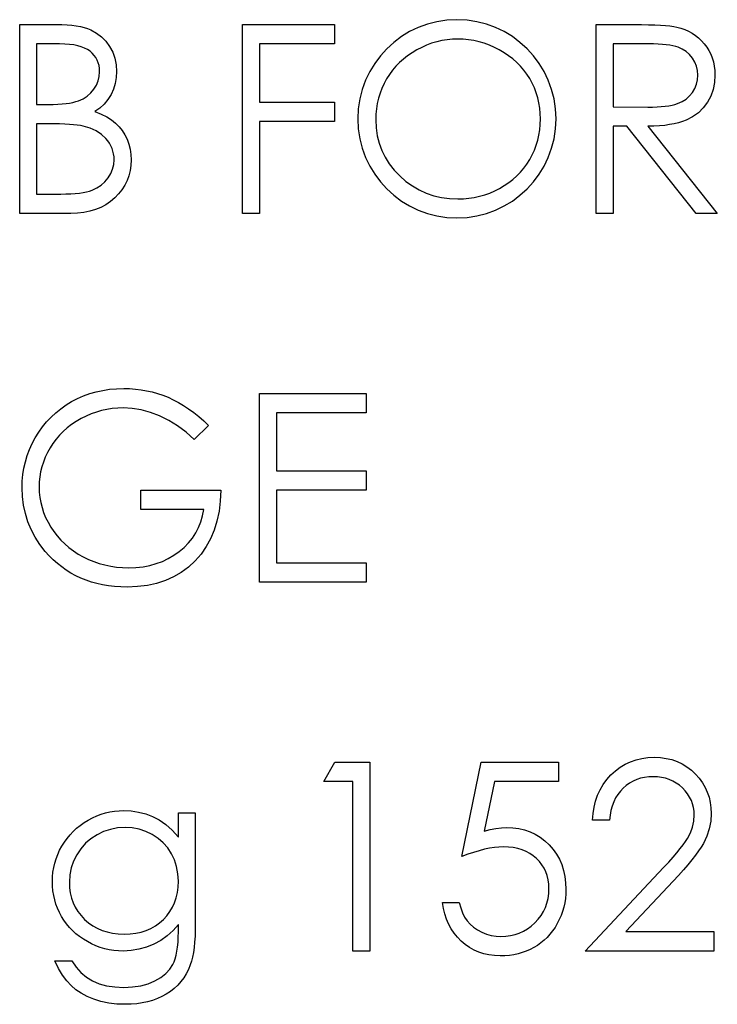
# Model space of a CAD drawing. Header units: inches. Extents: x 1694 to 2505, y -239 to -56.
# Tile 176 of 179: x 1844.54 to 1845.049, y -82.002 to -81.284. Entities that reach past the tile are written whole.
import ezdxf

# ---------------------------------------------------------------- set-up
doc = ezdxf.new("R2010")
doc.units = ezdxf.units.IN
doc.header["$LTSCALE"] = 0.5
doc.header["$MEASUREMENT"] = 0

msp = doc.modelspace()

# ---------------------------------------------------------------- linework, layer by layer
at = {"color": 7, "linetype": 'Continuous'}
for p, q in [((1844.53975, -81.42491), (1844.53975, -81.28712)), ((1844.53976, -81.28712), (1844.56664, -81.28712)), ((1844.56664, -81.28712), (1844.57059, -81.28717)), ((1844.57059, -81.28717), (1844.57429, -81.28737)), ((1844.57429, -81.28737), (1844.57776, -81.28767)), ((1844.57776, -81.28767), (1844.58099, -81.28811)), ((1844.58099, -81.28811), (1844.584, -81.28866)), ((1844.584, -81.28866), (1844.58676, -81.28933)), ((1844.58676, -81.28933), (1844.5893, -81.29013)), ((1844.5893, -81.29013), (1844.59159, -81.29107)), ((1844.59159, -81.29107), (1844.59573, -81.2933)), ((1844.70228, -81.42491), (1844.70228, -81.28712)), ((1844.70229, -81.28712), (1844.76941, -81.28712)), ((1844.76941, -81.28712), (1844.76941, -81.30125)), ((1844.96021, -81.28712), (1844.98778, -81.28712)), ((1844.96021, -81.42491), (1844.96021, -81.28712)), ((1844.98778, -81.28712), (1844.9933, -81.28715)), ((1844.9933, -81.28715), (1844.99838, -81.28723)), ((1844.99838, -81.28723), (1845.00296, -81.2874)), ((1845.00296, -81.2874), (1845.0071, -81.28759)), ((1845.0071, -81.28759), (1845.01078, -81.28786)), ((1845.01078, -81.28786), (1845.01398, -81.28817)), ((1845.01398, -81.28817), (1845.01674, -81.28855)), ((1845.01674, -81.28855), (1845.019, -81.289)), ((1845.019, -81.289), (1845.02201, -81.2898)), ((1845.02201, -81.2898), (1845.02488, -81.29082)), ((1845.02488, -81.29082), (1845.02761, -81.29203)), ((1844.59573, -81.2933), (1844.5994, -81.29604)), ((1844.5994, -81.29604), (1844.60261, -81.29935)), ((1844.84764, -81.29882), (1844.84389, -81.29968)), ((1844.85145, -81.29822), (1844.84764, -81.29882)), ((1844.85531, -81.29783), (1844.85145, -81.29822)), ((1844.85923, -81.29772), (1844.85531, -81.29783)), ((1844.86321, -81.29783), (1844.85923, -81.29772)), ((1844.86713, -81.29822), (1844.86321, -81.29783)), ((1844.87099, -81.29882), (1844.86713, -81.29822)), ((1844.87483, -81.29968), (1844.87099, -81.29882)), ((1845.02761, -81.29203), (1845.03018, -81.29344)), ((1845.03018, -81.29344), (1845.03261, -81.29507)), ((1845.03261, -81.29507), (1845.0349, -81.29689)), ((1845.0349, -81.29689), (1845.03705, -81.29891)), ((1844.55212, -81.30125), (1844.55212, -81.34542)), ((1844.5689, -81.30125), (1844.55212, -81.30125)), ((1844.57257, -81.30133), (1844.5689, -81.30125)), ((1844.576, -81.30158), (1844.57257, -81.30133)), ((1844.57914, -81.30202), (1844.576, -81.30158)), ((1844.58204, -81.3026), (1844.57914, -81.30202)), ((1844.58469, -81.30338), (1844.58204, -81.3026)), ((1844.58707, -81.30429), (1844.58469, -81.30338)), ((1844.58919, -81.30539), (1844.58707, -81.30429)), ((1844.59107, -81.30666), (1844.58919, -81.30539)), ((1844.60261, -81.29935), (1844.60537, -81.30316)), ((1844.60537, -81.30316), (1844.60757, -81.30735)), ((1844.76941, -81.30125), (1844.71465, -81.30125)), ((1844.71465, -81.30125), (1844.71465, -81.34365)), ((1844.82937, -81.30561), (1844.82594, -81.30766)), ((1844.83293, -81.30376), (1844.82937, -81.30561)), ((1844.83652, -81.30216), (1844.83293, -81.30376)), ((1844.84019, -81.30081), (1844.83652, -81.30216)), ((1844.84389, -81.29968), (1844.84019, -81.30081)), ((1844.87858, -81.30081), (1844.87483, -81.29968)), ((1844.88228, -81.30216), (1844.87858, -81.30081)), ((1844.88595, -81.30376), (1844.88228, -81.30216)), ((1844.88954, -81.30561), (1844.88595, -81.30376)), ((1844.89302, -81.30766), (1844.88954, -81.30561)), ((1844.97258, -81.30125), (1844.97257, -81.34718)), ((1844.99841, -81.30125), (1844.97257, -81.30125)), ((1845.00202, -81.30128), (1844.99841, -81.30125)), ((1845.00539, -81.30139), (1845.00202, -81.30128)), ((1845.00848, -81.30158), (1845.00539, -81.30139)), ((1845.01133, -81.30186), (1845.00848, -81.30158)), ((1845.01387, -81.30219), (1845.01133, -81.30186)), ((1845.01616, -81.3026), (1845.01387, -81.30219)), ((1845.01817, -81.3031), (1845.01616, -81.3026)), ((1845.01994, -81.30365), (1845.01817, -81.3031)), ((1845.02303, -81.30503), (1845.01994, -81.30365)), ((1845.02579, -81.30683), (1845.02303, -81.30503)), ((1845.03705, -81.29891), (1845.03904, -81.30114)), ((1845.03904, -81.30114), (1845.04086, -81.30352)), ((1845.04086, -81.30352), (1845.04244, -81.30606)), ((1845.04244, -81.30606), (1845.04376, -81.3087)), ((1844.5927, -81.30807), (1844.59107, -81.30666)), ((1844.59413, -81.30962), (1844.5927, -81.30807)), ((1844.59532, -81.31127), (1844.59413, -81.30962)), ((1844.59631, -81.31307), (1844.59532, -81.31127)), ((1844.59706, -81.315), (1844.59631, -81.31307)), ((1844.60757, -81.30735), (1844.60915, -81.31174)), ((1844.60915, -81.31174), (1844.61011, -81.31641)), ((1844.81968, -81.31229), (1844.81683, -81.31486)), ((1844.82271, -81.30989), (1844.81968, -81.31229)), ((1844.82594, -81.30766), (1844.82271, -81.30989)), ((1844.89628, -81.30986), (1844.89302, -81.30766)), ((1844.89937, -81.31224), (1844.89628, -81.30986)), ((1844.90224, -81.31478), (1844.89937, -81.31224)), ((1845.02825, -81.30901), (1845.02579, -81.30683)), ((1845.0304, -81.3116), (1845.02825, -81.30901)), ((1845.03214, -81.31445), (1845.0304, -81.3116)), ((1845.04376, -81.3087), (1845.04484, -81.31149)), ((1845.04484, -81.31149), (1845.04569, -81.31442)), ((1844.59761, -81.31704), (1844.59706, -81.315)), ((1844.59794, -81.31922), (1844.59761, -81.31704)), ((1844.59805, -81.32151), (1844.59794, -81.31922)), ((1844.61011, -81.31641), (1844.61042, -81.32126)), ((1844.81418, -81.31759), (1844.8117, -81.32049)), ((1844.81683, -81.31486), (1844.81418, -81.31759)), ((1844.90489, -81.31748), (1844.90224, -81.31478)), ((1844.90737, -81.32035), (1844.90489, -81.31748)), ((1844.90964, -81.32339), (1844.90737, -81.32035)), ((1845.03341, -81.31746), (1845.03214, -81.31445)), ((1845.03416, -81.32063), (1845.03341, -81.31746)), ((1845.04569, -81.31442), (1845.0463, -81.31746)), ((1845.0463, -81.31746), (1845.04666, -81.32066)), ((1844.597, -81.32822), (1844.5978, -81.32496)), ((1844.5978, -81.32496), (1844.59805, -81.32151)), ((1844.61017, -81.32582), (1844.6094, -81.33015)), ((1844.61042, -81.32126), (1844.61017, -81.32582)), ((1844.80737, -81.32684), (1844.80552, -81.33021)), ((1844.80944, -81.32358), (1844.80737, -81.32684)), ((1844.8117, -81.32049), (1844.80944, -81.32358)), ((1844.91171, -81.32659), (1844.90964, -81.32339)), ((1844.91356, -81.32993), (1844.91171, -81.32659)), ((1845.03341, -81.33059), (1845.03416, -81.32734)), ((1845.0344, -81.32394), (1845.03416, -81.32063)), ((1845.03416, -81.32734), (1845.0344, -81.32394)), ((1845.04677, -81.32397), (1845.04644, -81.32946)), ((1845.04666, -81.32066), (1845.04677, -81.32397)), ((1844.59162, -81.337), (1844.59388, -81.33432)), ((1844.59388, -81.33432), (1844.59571, -81.33137)), ((1844.59571, -81.33137), (1844.597, -81.32822)), ((1844.60813, -81.33429), (1844.60636, -81.33821)), ((1844.6094, -81.33015), (1844.60813, -81.33429)), ((1844.80389, -81.33369), (1844.80254, -81.33727)), ((1844.80552, -81.33021), (1844.80389, -81.33369)), ((1844.91516, -81.33335), (1844.91356, -81.32993)), ((1844.91651, -81.33686), (1844.91516, -81.33335)), ((1845.03046, -81.33658), (1845.0322, -81.33366)), ((1845.0322, -81.33366), (1845.03341, -81.33059)), ((1845.04542, -81.3346), (1845.04371, -81.3394)), ((1845.04644, -81.32946), (1845.04542, -81.3346)), ((1844.58262, -81.34274), (1844.58599, -81.34122)), ((1844.58599, -81.34122), (1844.589, -81.33929)), ((1844.589, -81.33929), (1844.59162, -81.337)), ((1844.6041, -81.34183), (1844.60139, -81.34511)), ((1844.60636, -81.33821), (1844.6041, -81.34183)), ((1844.80143, -81.34095), (1844.80055, -81.3447)), ((1844.80254, -81.33727), (1844.80143, -81.34095)), ((1844.91761, -81.34048), (1844.91651, -81.33686)), ((1844.91847, -81.3442), (1844.91761, -81.34048)), ((1845.02281, -81.34332), (1845.02576, -81.34147)), ((1845.02576, -81.34147), (1845.0283, -81.33921)), ((1845.0283, -81.33921), (1845.03046, -81.33658)), ((1845.04371, -81.3394), (1845.04133, -81.34387)), ((1844.55212, -81.34542), (1844.56043, -81.34542)), ((1844.56043, -81.34542), (1844.56407, -81.34536)), ((1844.56407, -81.34536), (1844.56747, -81.34525)), ((1844.56747, -81.34525), (1844.57061, -81.34503)), ((1844.57061, -81.34503), (1844.57354, -81.34475)), ((1844.57354, -81.34475), (1844.57616, -81.34437)), ((1844.57616, -81.34437), (1844.57856, -81.3439)), ((1844.57856, -81.3439), (1844.58072, -81.34337)), ((1844.58072, -81.34337), (1844.58262, -81.34274)), ((1844.59816, -81.34801), (1844.59449, -81.35058)), ((1844.60139, -81.34511), (1844.59816, -81.34801)), ((1844.71465, -81.34365), (1844.76941, -81.34365)), ((1844.76941, -81.34365), (1844.76941, -81.35778)), ((1844.79994, -81.34856), (1844.79956, -81.35251)), ((1844.80055, -81.3447), (1844.79994, -81.34856)), ((1844.91908, -81.34801), (1844.91847, -81.3442)), ((1844.91946, -81.35193), (1844.91908, -81.34801)), ((1844.97257, -81.34718), (1844.9978, -81.34738)), ((1844.9978, -81.34738), (1845.00133, -81.34735)), ((1845.00133, -81.34735), (1845.00465, -81.34721)), ((1845.00465, -81.34721), (1845.00771, -81.34702)), ((1845.00771, -81.34702), (1845.01055, -81.34674)), ((1845.01055, -81.34674), (1845.01315, -81.34638)), ((1845.01315, -81.34638), (1845.0155, -81.34594)), ((1845.0155, -81.34594), (1845.01762, -81.34542)), ((1845.01762, -81.34542), (1845.0195, -81.34481)), ((1845.0195, -81.34481), (1845.02281, -81.34332)), ((1845.03832, -81.3479), (1845.03473, -81.35141)), ((1845.04133, -81.34387), (1845.03832, -81.3479)), ((1844.59449, -81.35058), (1844.59916, -81.35246)), ((1844.59916, -81.35246), (1844.60327, -81.3545)), ((1844.60327, -81.3545), (1844.60677, -81.35671)), ((1844.79956, -81.35251), (1844.79944, -81.35657)), ((1844.91957, -81.35593), (1844.91946, -81.35193)), ((1844.91946, -81.35996), (1844.91957, -81.35593)), ((1845.03054, -81.35439), (1845.02579, -81.35684)), ((1845.03473, -81.35141), (1845.03054, -81.35439)), ((1844.55212, -81.35955), (1844.55212, -81.41078)), ((1844.56032, -81.35955), (1844.55212, -81.35955)), ((1844.56473, -81.35958), (1844.56032, -81.35955)), ((1844.56882, -81.35966), (1844.56473, -81.35958)), ((1844.57257, -81.35977), (1844.56882, -81.35966)), ((1844.57597, -81.35996), (1844.57257, -81.35977)), ((1844.57901, -81.36018), (1844.57597, -81.35996)), ((1844.58171, -81.36046), (1844.57901, -81.36018)), ((1844.58408, -81.36079), (1844.58171, -81.36046)), ((1844.5861, -81.36118), (1844.58408, -81.36079)), ((1844.59107, -81.36267), (1844.5861, -81.36118)), ((1844.59548, -81.36468), (1844.59107, -81.36267)), ((1844.60677, -81.35671), (1844.60973, -81.35908)), ((1844.60973, -81.35908), (1844.61227, -81.36165)), ((1844.61227, -81.36165), (1844.61448, -81.36444)), ((1844.76941, -81.35778), (1844.71465, -81.35778)), ((1844.71465, -81.35778), (1844.71465, -81.42491)), ((1844.79944, -81.35657), (1844.79972, -81.36253)), ((1844.79972, -81.36253), (1844.80055, -81.36825)), ((1844.91908, -81.36391), (1844.91946, -81.35996)), ((1844.98262, -81.36132), (1844.97257, -81.36132)), ((1844.97257, -81.36132), (1844.97257, -81.42491)), ((1845.03324, -81.42491), (1844.98262, -81.36132)), ((1845.00225, -81.36123), (1844.99791, -81.36132)), ((1844.99791, -81.36132), (1845.04854, -81.42491)), ((1845.00633, -81.36101), (1845.00225, -81.36123)), ((1845.01017, -81.36065), (1845.00633, -81.36101)), ((1845.01378, -81.36016), (1845.01017, -81.36065)), ((1845.01715, -81.35952), (1845.01378, -81.36016)), ((1845.02027, -81.35878), (1845.01715, -81.35952)), ((1845.02314, -81.35787), (1845.02027, -81.35878)), ((1845.02579, -81.35684), (1845.02314, -81.35787)), ((1844.59935, -81.36722), (1844.59548, -81.36468)), ((1844.60263, -81.37029), (1844.59935, -81.36722)), ((1844.60404, -81.37197), (1844.60263, -81.37029)), ((1844.61448, -81.36444), (1844.61641, -81.36753)), ((1844.61641, -81.36753), (1844.61804, -81.37084)), ((1844.80055, -81.36825), (1844.8019, -81.37371)), ((1844.91761, -81.3715), (1844.91847, -81.36775)), ((1844.91847, -81.36775), (1844.91908, -81.36391)), ((1844.60526, -81.37374), (1844.60404, -81.37197)), ((1844.60631, -81.37559), (1844.60526, -81.37374)), ((1844.60716, -81.37746), (1844.60631, -81.37559)), ((1844.6078, -81.37945), (1844.60716, -81.37746)), ((1844.61804, -81.37084), (1844.61933, -81.37437)), ((1844.61933, -81.37437), (1844.62027, -81.37802)), ((1844.8019, -81.37371), (1844.80383, -81.37896)), ((1844.91516, -81.37873), (1844.91651, -81.37517)), ((1844.91651, -81.37517), (1844.91761, -81.3715)), ((1844.60826, -81.38149), (1844.6078, -81.37945)), ((1844.60857, -81.38362), (1844.60826, -81.38149)), ((1844.60865, -81.3858), (1844.60857, -81.38362)), ((1844.62027, -81.37802), (1844.62082, -81.38185)), ((1844.62082, -81.38185), (1844.62102, -81.3858)), ((1844.80383, -81.37896), (1844.80629, -81.38398)), ((1844.80629, -81.38398), (1844.8093, -81.38875)), ((1844.91171, -81.38561), (1844.91356, -81.38221)), ((1844.91356, -81.38221), (1844.91516, -81.37873)), ((1844.60755, -81.39265), (1844.60838, -81.38928)), ((1844.60838, -81.38928), (1844.60865, -81.3858)), ((1844.62082, -81.38983), (1844.62027, -81.3937)), ((1844.62102, -81.3858), (1844.62082, -81.38983)), ((1844.8093, -81.38875), (1844.81286, -81.39328)), ((1844.90494, -81.39483), (1844.9074, -81.39193)), ((1844.9074, -81.39193), (1844.90964, -81.38886)), ((1844.90964, -81.38886), (1844.91171, -81.38561)), ((1844.60186, -81.40184), (1844.60423, -81.399)), ((1844.60423, -81.399), (1844.60617, -81.39588)), ((1844.60617, -81.39588), (1844.60755, -81.39265)), ((1844.61933, -81.39739), (1844.61804, -81.40093)), ((1844.62027, -81.3937), (1844.61933, -81.39739)), ((1844.81286, -81.39328), (1844.81697, -81.39759)), ((1844.81697, -81.39759), (1844.82147, -81.40151)), ((1844.89945, -81.40007), (1844.90229, -81.39753)), ((1844.90229, -81.39753), (1844.90494, -81.39483)), ((1844.59259, -81.40794), (1844.59604, -81.40631)), ((1844.59604, -81.40631), (1844.59913, -81.40427)), ((1844.59913, -81.40427), (1844.60186, -81.40184)), ((1844.61635, -81.40432), (1844.61428, -81.40758)), ((1844.61804, -81.40093), (1844.61635, -81.40432)), ((1844.82147, -81.40151), (1844.82619, -81.4049)), ((1844.82619, -81.4049), (1844.83113, -81.40777)), ((1844.88979, -81.40664), (1844.89321, -81.40463)), ((1844.89321, -81.40463), (1844.89644, -81.40245)), ((1844.89644, -81.40245), (1844.89945, -81.40007)), ((1844.55212, -81.41078), (1844.56973, -81.41078)), ((1844.56973, -81.41078), (1844.57351, -81.41073)), ((1844.57351, -81.41073), (1844.57702, -81.41062)), ((1844.57702, -81.41062), (1844.58025, -81.4104)), ((1844.58025, -81.4104), (1844.58326, -81.41006)), ((1844.58326, -81.41006), (1844.58596, -81.40968)), ((1844.58596, -81.40968), (1844.58845, -81.40918)), ((1844.58845, -81.40918), (1844.59065, -81.4086)), ((1844.59065, -81.4086), (1844.59259, -81.40794)), ((1844.60907, -81.41357), (1844.60595, -81.41622)), ((1844.61185, -81.41064), (1844.60907, -81.41357)), ((1844.61428, -81.40758), (1844.61185, -81.41064)), ((1844.83113, -81.40777), (1844.8363, -81.41012)), ((1844.8363, -81.41012), (1844.84171, -81.41197)), ((1844.84171, -81.41197), (1844.84731, -81.41327)), ((1844.84731, -81.41327), (1844.85316, -81.41407)), ((1844.86732, -81.41385), (1844.87127, -81.41324)), ((1844.87127, -81.41324), (1844.87513, -81.41238)), ((1844.87513, -81.41238), (1844.87891, -81.41131)), ((1844.87891, -81.41131), (1844.88261, -81.41001)), ((1844.88261, -81.41001), (1844.88623, -81.40844)), ((1844.88623, -81.40844), (1844.88979, -81.40664)), ((1844.59896, -81.42047), (1844.5951, -81.42207)), ((1844.60258, -81.41854), (1844.59896, -81.42047)), ((1844.60595, -81.41622), (1844.60258, -81.41854)), ((1844.85316, -81.41407), (1844.85923, -81.41431)), ((1844.85923, -81.41431), (1844.86332, -81.4142)), ((1844.86332, -81.4142), (1844.86732, -81.41385)), ((1844.57702, -81.42491), (1844.53975, -81.42491)), ((1844.58193, -81.42475), (1844.57702, -81.42491)), ((1844.58657, -81.4242), (1844.58193, -81.42475)), ((1844.59096, -81.42331), (1844.58657, -81.4242)), ((1844.5951, -81.42207), (1844.59096, -81.42331)), ((1844.71465, -81.42491), (1844.70228, -81.42491)), ((1844.97257, -81.42491), (1844.96021, -81.42491)), ((1845.04854, -81.42491), (1845.03324, -81.42491)), ((1844.58629, -81.55797), (1844.59085, -81.55634)), ((1844.59085, -81.55634), (1844.59554, -81.55499)), ((1844.59554, -81.55499), (1844.60034, -81.55397)), ((1844.60034, -81.55397), (1844.60531, -81.55322)), ((1844.60531, -81.55322), (1844.61039, -81.55275)), ((1844.61039, -81.55275), (1844.61564, -81.55261)), ((1844.61564, -81.55261), (1844.61991, -81.55273)), ((1844.61991, -81.55273), (1844.62411, -81.55303)), ((1844.62411, -81.55303), (1844.62825, -81.55353)), ((1844.62825, -81.55353), (1844.63233, -81.55422)), ((1844.63233, -81.55422), (1844.63634, -81.55513)), ((1844.63634, -81.55513), (1844.64028, -81.55623)), ((1844.64028, -81.55623), (1844.64418, -81.55753)), ((1844.71465, -81.55615), (1844.79238, -81.55615)), ((1844.71465, -81.69394), (1844.71465, -81.55615)), ((1844.79238, -81.55615), (1844.79238, -81.57028)), ((1844.56968, -81.56735), (1844.57354, -81.56462)), ((1844.57354, -81.56462), (1844.57763, -81.56214)), ((1844.57763, -81.56214), (1844.5819, -81.5599)), ((1844.5819, -81.5599), (1844.58629, -81.55797)), ((1844.64418, -81.55753), (1844.64799, -81.55905)), ((1844.64799, -81.55905), (1844.65177, -81.56079)), ((1844.65177, -81.56079), (1844.65552, -81.56275)), ((1844.65552, -81.56275), (1844.65925, -81.56495)), ((1844.56261, -81.57348), (1844.56603, -81.57031)), ((1844.56603, -81.57031), (1844.56968, -81.56735)), ((1844.5919, -81.57116), (1844.58817, -81.57277)), ((1844.59565, -81.56981), (1844.5919, -81.57116)), ((1844.59949, -81.56871), (1844.59565, -81.56981)), ((1844.60335, -81.56785), (1844.59949, -81.56871)), ((1844.60724, -81.56724), (1844.60335, -81.56785)), ((1844.61122, -81.56686), (1844.60724, -81.56724)), ((1844.61522, -81.56675), (1844.61122, -81.56686)), ((1844.62174, -81.56711), (1844.61522, -81.56675)), ((1844.62836, -81.56821), (1844.62174, -81.56711)), ((1844.63504, -81.57003), (1844.62836, -81.56821)), ((1844.64183, -81.5726), (1844.63504, -81.57003)), ((1844.65925, -81.56495), (1844.66295, -81.56741)), ((1844.66295, -81.56741), (1844.66665, -81.57012)), ((1844.66665, -81.57012), (1844.67029, -81.57307)), ((1844.79238, -81.57028), (1844.72701, -81.57028)), ((1844.72701, -81.57028), (1844.72701, -81.61268)), ((1844.55643, -81.58055), (1844.55941, -81.57691)), ((1844.55941, -81.57691), (1844.56261, -81.57348)), ((1844.57763, -81.57889), (1844.57448, -81.58129)), ((1844.58097, -81.57666), (1844.57763, -81.57889)), ((1844.5845, -81.57461), (1844.58097, -81.57666)), ((1844.58817, -81.57277), (1844.5845, -81.57461)), ((1844.64854, -81.57586), (1844.64183, -81.5726)), ((1844.65494, -81.57978), (1844.64854, -81.57586)), ((1844.67029, -81.57307), (1844.67393, -81.57624)), ((1844.67393, -81.57624), (1844.67755, -81.57967)), ((1844.55115, -81.58853), (1844.55369, -81.58441)), ((1844.55369, -81.58441), (1844.55643, -81.58055)), ((1844.57155, -81.58389), (1844.56885, -81.58665)), ((1844.57448, -81.58129), (1844.57155, -81.58389)), ((1844.6611, -81.58441), (1844.65494, -81.57978)), ((1844.66695, -81.58971), (1844.6611, -81.58441)), ((1844.67756, -81.57967), (1844.66695, -81.58971)), ((1844.54693, -81.59714), (1844.54889, -81.59278)), ((1844.54889, -81.59278), (1844.55115, -81.58853)), ((1844.56399, -81.59269), (1844.56189, -81.59598)), ((1844.56631, -81.58958), (1844.56399, -81.59269)), ((1844.56885, -81.58665), (1844.56631, -81.58958)), ((1844.54527, -81.60156), (1844.54693, -81.59714)), ((1844.56001, -81.59937), (1844.55839, -81.6028)), ((1844.56189, -81.59598), (1844.56001, -81.59937)), ((1844.54287, -81.61066), (1844.54392, -81.60608)), ((1844.54392, -81.60608), (1844.54527, -81.60156)), ((1844.55701, -81.6063), (1844.5559, -81.60984)), ((1844.55839, -81.6028), (1844.55701, -81.6063)), ((1844.54213, -81.61536), (1844.54287, -81.61066)), ((1844.55502, -81.6134), (1844.55438, -81.61704)), ((1844.5559, -81.60984), (1844.55502, -81.6134)), ((1844.72701, -81.61268), (1844.79238, -81.61268)), ((1844.79238, -81.61268), (1844.79238, -81.62681)), ((1844.54152, -81.62499), (1844.54166, -81.62013)), ((1844.54166, -81.62013), (1844.54213, -81.61536)), ((1844.55402, -81.62071), (1844.55389, -81.62444)), ((1844.55438, -81.61704), (1844.55402, -81.62071)), ((1844.5418, -81.63148), (1844.54152, -81.62499)), ((1844.55389, -81.62444), (1844.55402, -81.62825)), ((1844.55402, -81.62825), (1844.55441, -81.63203)), ((1844.62808, -81.64095), (1844.62808, -81.62681)), ((1844.62808, -81.62681), (1844.68638, -81.62681)), ((1844.68638, -81.62681), (1844.68605, -81.63471)), ((1844.79238, -81.62681), (1844.72701, -81.62681)), ((1844.72701, -81.62681), (1844.72701, -81.67981)), ((1844.54257, -81.63777), (1844.5418, -81.63148)), ((1844.55441, -81.63203), (1844.5551, -81.63576)), ((1844.5551, -81.63576), (1844.55604, -81.63943)), ((1844.68605, -81.63471), (1844.68514, -81.64221)), ((1844.54389, -81.64387), (1844.54257, -81.63777)), ((1844.55604, -81.63943), (1844.55723, -81.64307)), ((1844.55723, -81.64307), (1844.55869, -81.64666)), ((1844.67402, -81.64095), (1844.62808, -81.64095)), ((1844.67313, -81.64553), (1844.67402, -81.64095)), ((1844.68514, -81.64221), (1844.68365, -81.64928)), ((1844.54574, -81.64978), (1844.54389, -81.64387)), ((1844.54812, -81.65549), (1844.54574, -81.64978)), ((1844.55869, -81.64666), (1844.56043, -81.65019)), ((1844.56043, -81.65019), (1844.56244, -81.65367)), ((1844.67021, -81.65406), (1844.67186, -81.64992)), ((1844.67186, -81.64992), (1844.67313, -81.64553)), ((1844.68365, -81.64928), (1844.68161, -81.65593)), ((1844.55102, -81.66099), (1844.54812, -81.65549)), ((1844.56244, -81.65367), (1844.56468, -81.65704)), ((1844.56468, -81.65704), (1844.56714, -81.66021)), ((1844.66573, -81.6617), (1844.66816, -81.658)), ((1844.66816, -81.658), (1844.67021, -81.65406)), ((1844.68161, -81.65593), (1844.67898, -81.66217)), ((1844.55447, -81.66631), (1844.55102, -81.66099)), ((1844.56714, -81.66021), (1844.56979, -81.66322)), ((1844.56979, -81.66322), (1844.57263, -81.66601)), ((1844.66292, -81.66521), (1844.66573, -81.6617)), ((1844.67898, -81.66217), (1844.67578, -81.668)), ((1844.55841, -81.67142), (1844.55447, -81.66631)), ((1844.56123, -81.67457), (1844.55841, -81.67142)), ((1844.57263, -81.66601), (1844.57569, -81.66866)), ((1844.57569, -81.66866), (1844.57895, -81.67109)), ((1844.57895, -81.67109), (1844.58243, -81.67335)), ((1844.65224, -81.67432), (1844.65613, -81.67156)), ((1844.65613, -81.67156), (1844.65972, -81.66849)), ((1844.65972, -81.66849), (1844.66292, -81.66521)), ((1844.67578, -81.668), (1844.672, -81.67338)), ((1844.56416, -81.67752), (1844.56123, -81.67457)), ((1844.56722, -81.68028), (1844.56416, -81.67752)), ((1844.58243, -81.67335), (1844.5861, -81.67542)), ((1844.5861, -81.67542), (1844.58991, -81.67727)), ((1844.58991, -81.67727), (1844.59383, -81.6789)), ((1844.59383, -81.6789), (1844.59783, -81.68025)), ((1844.63935, -81.68039), (1844.64385, -81.67873)), ((1844.64385, -81.67873), (1844.64815, -81.67672)), ((1844.64815, -81.67672), (1844.65224, -81.67432)), ((1844.66767, -81.67838), (1844.66284, -81.68285)), ((1844.672, -81.67338), (1844.66767, -81.67838)), ((1844.57039, -81.68282), (1844.56722, -81.68028)), ((1844.57371, -81.68517), (1844.57039, -81.68282)), ((1844.57713, -81.68729), (1844.57371, -81.68517)), ((1844.59783, -81.68025), (1844.60192, -81.68136)), ((1844.60192, -81.68136), (1844.60611, -81.68224)), ((1844.60611, -81.68224), (1844.61039, -81.68285)), ((1844.61039, -81.68285), (1844.61475, -81.68323)), ((1844.61475, -81.68323), (1844.6192, -81.68334)), ((1844.6192, -81.68334), (1844.62455, -81.68315)), ((1844.62455, -81.68315), (1844.62969, -81.6826)), ((1844.62969, -81.6826), (1844.63463, -81.68169)), ((1844.63463, -81.68169), (1844.63935, -81.68039)), ((1844.65762, -81.68674), (1844.65202, -81.69002)), ((1844.66284, -81.68285), (1844.65762, -81.68674)), ((1844.72701, -81.67981), (1844.79238, -81.67981)), ((1844.79238, -81.67981), (1844.79238, -81.69394)), ((1844.58066, -81.68922), (1844.57713, -81.68729)), ((1844.58433, -81.69096), (1844.58066, -81.68922)), ((1844.58814, -81.69248), (1844.58433, -81.69096)), ((1844.59206, -81.69381), (1844.58814, -81.69248)), ((1844.59609, -81.69494), (1844.59206, -81.69381)), ((1844.64603, -81.6927), (1844.63962, -81.6948)), ((1844.65202, -81.69002), (1844.64603, -81.6927)), ((1844.60026, -81.69585), (1844.59609, -81.69494)), ((1844.60454, -81.69657), (1844.60026, -81.69585)), ((1844.60893, -81.69706), (1844.60454, -81.69657)), ((1844.61345, -81.69737), (1844.60893, -81.69706)), ((1844.61812, -81.69748), (1844.61345, -81.69737)), ((1844.62568, -81.69717), (1844.61812, -81.69748)), ((1844.63286, -81.69629), (1844.62568, -81.69717)), ((1844.63962, -81.6948), (1844.63286, -81.69629)), ((1844.79238, -81.69394), (1844.71465, -81.69394)), ((1844.98924, -81.82347), (1844.99347, -81.82244)), ((1844.99347, -81.82244), (1844.99788, -81.82184)), ((1844.99788, -81.82184), (1845.00249, -81.82164)), ((1845.00249, -81.82164), (1845.00702, -81.82184)), ((1845.00702, -81.82184), (1845.01135, -81.82242)), ((1845.01135, -81.82242), (1845.01544, -81.82336)), ((1844.76146, -81.83931), (1844.76955, -81.82518)), ((1844.76955, -81.82518), (1844.79503, -81.82518)), ((1844.79503, -81.82518), (1844.79503, -81.96297)), ((1844.86216, -81.89407), (1844.87629, -81.82518)), ((1844.87629, -81.82518), (1844.93282, -81.82518)), ((1844.93282, -81.82518), (1844.93282, -81.83931)), ((1844.97417, -81.83153), (1844.97768, -81.8289)), ((1844.97768, -81.8289), (1844.98135, -81.8267)), ((1844.98135, -81.8267), (1844.98519, -81.82487)), ((1844.98519, -81.82487), (1844.98924, -81.82347)), ((1845.01544, -81.82336), (1845.01933, -81.82468)), ((1845.01933, -81.82468), (1845.02298, -81.82642)), ((1845.02298, -81.82642), (1845.0264, -81.82852)), ((1845.0264, -81.82852), (1845.02963, -81.83097)), ((1844.96788, -81.8379), (1844.97089, -81.83456)), ((1844.97089, -81.83456), (1844.97417, -81.83153)), ((1844.99258, -81.83696), (1844.98977, -81.83787)), ((1844.99554, -81.8363), (1844.99258, -81.83696)), ((1844.99863, -81.83591), (1844.99554, -81.8363)), ((1845.00186, -81.83578), (1844.99863, -81.83591)), ((1845.00495, -81.83591), (1845.00186, -81.83578)), ((1845.0079, -81.8363), (1845.00495, -81.83591)), ((1845.01072, -81.83694), (1845.0079, -81.8363)), ((1845.01345, -81.83785), (1845.01072, -81.83694)), ((1845.02963, -81.83097), (1845.03261, -81.83384)), ((1845.03261, -81.83384), (1845.03531, -81.83696)), ((1845.03531, -81.83696), (1845.03763, -81.84022)), ((1844.78266, -81.83931), (1844.76146, -81.83931)), ((1844.78266, -81.96297), (1844.78266, -81.83931)), ((1844.88595, -81.83931), (1844.87853, -81.87555)), ((1844.93282, -81.83931), (1844.88595, -81.83931)), ((1844.96302, -81.84527), (1844.96526, -81.84146)), ((1844.96526, -81.84146), (1844.96788, -81.8379)), ((1844.97989, -81.84414), (1844.97782, -81.84632)), ((1844.98215, -81.84218), (1844.97989, -81.84414)), ((1844.98455, -81.84047), (1844.98215, -81.84218)), ((1844.98709, -81.83903), (1844.98455, -81.84047)), ((1844.98977, -81.83787), (1844.98709, -81.83903)), ((1845.01605, -81.83901), (1845.01345, -81.83785)), ((1845.0185, -81.84041), (1845.01605, -81.83901)), ((1845.02085, -81.8421), (1845.0185, -81.84041)), ((1845.02309, -81.84403), (1845.02085, -81.8421)), ((1845.02513, -81.84616), (1845.02309, -81.84403)), ((1845.03763, -81.84022), (1845.03962, -81.84362)), ((1845.03962, -81.84362), (1845.04125, -81.84712)), ((1844.95968, -81.85353), (1844.96117, -81.84927)), ((1844.96117, -81.84927), (1844.96302, -81.84527)), ((1844.97439, -81.85134), (1844.97301, -81.85416)), ((1844.976, -81.84872), (1844.97439, -81.85134)), ((1844.97782, -81.84632), (1844.976, -81.84872)), ((1845.02687, -81.84836), (1845.02513, -81.84616)), ((1845.02836, -81.85065), (1845.02687, -81.84836)), ((1845.0296, -81.85308), (1845.02836, -81.85065)), ((1845.04125, -81.84712), (1845.04249, -81.85079)), ((1845.04249, -81.85079), (1845.0434, -81.8546)), ((1844.95789, -81.86266), (1844.95861, -81.85797)), ((1844.95861, -81.85797), (1844.95968, -81.85353)), ((1844.97188, -81.8572), (1844.971, -81.86045)), ((1844.97301, -81.85416), (1844.97188, -81.8572)), ((1845.03054, -81.8556), (1845.0296, -81.85308)), ((1845.0312, -81.85819), (1845.03054, -81.8556)), ((1845.03162, -81.8609), (1845.0312, -81.85819)), ((1845.0434, -81.8546), (1845.04393, -81.85852)), ((1845.04393, -81.85852), (1845.04412, -81.86261)), ((1844.58974, -81.86749), (1844.59283, -81.86586)), ((1844.59283, -81.86586), (1844.59595, -81.86443)), ((1844.59595, -81.86443), (1844.59913, -81.86324)), ((1844.59913, -81.86324), (1844.60233, -81.86225)), ((1844.60233, -81.86225), (1844.60559, -81.8615)), ((1844.60559, -81.8615), (1844.6089, -81.86095)), ((1844.6089, -81.86095), (1844.61224, -81.86062)), ((1844.61224, -81.86062), (1844.61561, -81.86051)), ((1844.61561, -81.86051), (1844.62116, -81.86079)), ((1844.62116, -81.86079), (1844.62651, -81.86159)), ((1844.62651, -81.86159), (1844.63167, -81.86291)), ((1844.63167, -81.86291), (1844.63664, -81.86479)), ((1844.63664, -81.86479), (1844.64147, -81.86733)), ((1844.65547, -81.86228), (1844.66783, -81.86228)), ((1844.65547, -81.87989), (1844.65547, -81.86228)), ((1844.66783, -81.86228), (1844.66783, -81.94219)), ((1844.95756, -81.86758), (1844.95789, -81.86266)), ((1844.97034, -81.8639), (1844.96992, -81.86758)), ((1844.971, -81.86045), (1844.97034, -81.8639)), ((1845.03145, -81.86818), (1845.03175, -81.86371)), ((1845.03175, -81.86371), (1845.03162, -81.8609)), ((1845.04412, -81.86261), (1845.04376, -81.86835)), ((1844.57881, -81.87572), (1844.5813, -81.87343)), ((1844.5813, -81.87343), (1844.58395, -81.8713)), ((1844.58395, -81.8713), (1844.58676, -81.86931)), ((1844.58676, -81.86931), (1844.58974, -81.86749)), ((1844.61119, -81.87321), (1844.60597, -81.8742)), ((1844.61661, -81.87288), (1844.61119, -81.87321)), ((1844.62179, -81.87321), (1844.6166, -81.87288)), ((1844.62681, -81.87415), (1844.62179, -81.87321)), ((1844.64147, -81.86733), (1844.64625, -81.87069)), ((1844.64625, -81.87069), (1844.65088, -81.87489)), ((1844.88709, -81.87354), (1844.89103, -81.87304)), ((1844.89103, -81.87304), (1844.89476, -81.87288)), ((1844.89476, -81.87288), (1844.89937, -81.87307)), ((1844.89937, -81.87307), (1844.90379, -81.87368)), ((1844.96993, -81.86758), (1844.95756, -81.86758)), ((1845.02899, -81.87677), (1845.03054, -81.87252)), ((1845.03054, -81.87252), (1845.03145, -81.86818)), ((1845.04376, -81.86835), (1845.04268, -81.8739)), ((1844.57434, -81.88077), (1844.57649, -81.87818)), ((1844.57649, -81.87818), (1844.57881, -81.87572)), ((1844.59615, -81.87815), (1844.59168, -81.88102)), ((1844.60098, -81.87583), (1844.59615, -81.87815)), ((1844.60597, -81.8742), (1844.60098, -81.87583)), ((1844.63164, -81.87577), (1844.62681, -81.87415)), ((1844.63631, -81.87801), (1844.63164, -81.87577)), ((1844.64064, -81.8808), (1844.63631, -81.87801)), ((1844.65088, -81.87489), (1844.65547, -81.87989)), ((1844.87853, -81.87555), (1844.88292, -81.87439)), ((1844.88292, -81.87439), (1844.88709, -81.87354)), ((1844.90379, -81.87368), (1844.90798, -81.87467)), ((1844.90798, -81.87467), (1844.91198, -81.87605)), ((1844.91198, -81.87605), (1844.91576, -81.87782)), ((1844.91576, -81.87782), (1844.91933, -81.88)), ((1844.91933, -81.88), (1844.92269, -81.88256)), ((1845.02684, -81.88091), (1845.02899, -81.87677)), ((1845.04092, -81.87925), (1845.03841, -81.88444)), ((1845.04268, -81.8739), (1845.04092, -81.87925)), ((1844.5689, -81.88949), (1844.57053, -81.88646)), ((1844.57053, -81.88646), (1844.57235, -81.88353)), ((1844.57235, -81.88353), (1844.57434, -81.88077)), ((1844.58773, -81.88441), (1844.58428, -81.88831)), ((1844.59168, -81.88102), (1844.58773, -81.88441)), ((1844.64443, -81.88405), (1844.64064, -81.8808)), ((1844.64771, -81.88778), (1844.64443, -81.88405)), ((1844.65047, -81.89198), (1844.64771, -81.88778)), ((1844.88593, -81.88745), (1844.88239, -81.888)), ((1844.88932, -81.88712), (1844.88593, -81.88745)), ((1844.89252, -81.88701), (1844.88932, -81.88712)), ((1844.89622, -81.88715), (1844.89252, -81.88701)), ((1844.8997, -81.88753), (1844.89622, -81.88715)), ((1844.90301, -81.8882), (1844.8997, -81.88753)), ((1844.92269, -81.88256), (1844.92587, -81.88555)), ((1844.92587, -81.88555), (1844.92874, -81.88883)), ((1845.02157, -81.88825), (1845.02369, -81.88555)), ((1845.02369, -81.88555), (1845.02543, -81.88309)), ((1845.02543, -81.88309), (1845.02684, -81.88091)), ((1845.0368, -81.88709), (1845.03487, -81.88999)), ((1845.03841, -81.88444), (1845.0368, -81.88709)), ((1844.56631, -81.8957), (1844.5675, -81.89256)), ((1844.5675, -81.89256), (1844.5689, -81.88949)), ((1844.58132, -81.89269), (1844.57898, -81.89744)), ((1844.58428, -81.88831), (1844.58132, -81.89269)), ((1844.65265, -81.89653), (1844.65047, -81.89198)), ((1844.86655, -81.89242), (1844.86216, -81.89407)), ((1844.87074, -81.89098), (1844.86655, -81.89242)), ((1844.8748, -81.88977), (1844.87074, -81.89098)), ((1844.87867, -81.88877), (1844.8748, -81.88977)), ((1844.88239, -81.888), (1844.87867, -81.88877)), ((1844.90613, -81.88911), (1844.90301, -81.8882)), ((1844.90906, -81.89032), (1844.90613, -81.88911)), ((1844.91179, -81.89176), (1844.90906, -81.89032)), ((1844.91436, -81.89347), (1844.91179, -81.89176)), ((1844.9167, -81.89545), (1844.91436, -81.89347)), ((1844.92874, -81.88883), (1844.93122, -81.89231)), ((1844.93122, -81.89231), (1844.93335, -81.89603)), ((1845.01312, -81.89805), (1845.0163, -81.89452)), ((1845.0163, -81.89452), (1845.01911, -81.89126)), ((1845.01911, -81.89126), (1845.02157, -81.88825)), ((1845.03261, -81.89311), (1845.03001, -81.89642)), ((1845.03487, -81.88999), (1845.03261, -81.89311)), ((1844.56404, -81.90547), (1844.56457, -81.90216)), ((1844.56457, -81.90216), (1844.56534, -81.89891)), ((1844.56534, -81.89891), (1844.56631, -81.8957)), ((1844.57898, -81.89744), (1844.57732, -81.90236)), ((1844.65422, -81.90142), (1844.65265, -81.89653)), ((1844.65516, -81.90658), (1844.65422, -81.90142)), ((1844.91883, -81.89764), (1844.9167, -81.89545)), ((1844.92068, -81.89998), (1844.91883, -81.89764)), ((1844.92222, -81.90249), (1844.92068, -81.89998)), ((1844.93335, -81.89603), (1844.93506, -81.89995)), ((1844.93506, -81.89995), (1844.93641, -81.90412)), ((1845.0057, -81.90594), (1845.00959, -81.90186)), ((1845.00959, -81.90186), (1845.01312, -81.89805)), ((1845.02706, -81.90001), (1845.0238, -81.90379)), ((1845.03001, -81.89642), (1845.02706, -81.90001)), ((1844.5636, -81.91229), (1844.56371, -81.90887)), ((1844.56371, -81.90887), (1844.56404, -81.90547)), ((1844.5763, -81.90749), (1844.57597, -81.91279)), ((1844.57732, -81.90236), (1844.5763, -81.90749)), ((1844.65547, -81.91207), (1844.65516, -81.90658)), ((1844.92349, -81.90517), (1844.92222, -81.90249)), ((1844.92449, -81.90799), (1844.92349, -81.90517)), ((1844.92521, -81.91097), (1844.92449, -81.90799)), ((1844.93641, -81.90412), (1844.93735, -81.90851)), ((1844.93735, -81.90851), (1844.93793, -81.91312)), ((1844.95226, -81.96297), (1845.0057, -81.90594)), ((1845.02019, -81.90779), (1845.01624, -81.91204)), ((1845.0238, -81.90379), (1845.02019, -81.90779)), ((1844.56371, -81.91572), (1844.5636, -81.91229)), ((1844.56402, -81.91908), (1844.56371, -81.91572)), ((1844.57597, -81.91279), (1844.57613, -81.91679)), ((1844.65478, -81.9203), (1844.6553, -81.9163)), ((1844.6553, -81.9163), (1844.65547, -81.91207)), ((1844.92562, -81.91411), (1844.92521, -81.91097)), ((1844.92576, -81.91743), (1844.92562, -81.91411)), ((1844.93793, -81.91312), (1844.93812, -81.91795)), ((1845.01624, -81.91204), (1844.98176, -81.94884)), ((1844.56454, -81.92237), (1844.56402, -81.91908)), ((1844.56526, -81.92557), (1844.56454, -81.92237)), ((1844.57613, -81.91679), (1844.57666, -81.92063)), ((1844.57666, -81.92063), (1844.57754, -81.9243)), ((1844.65395, -81.92411), (1844.65478, -81.9203)), ((1844.92512, -81.9246), (1844.92559, -81.9211)), ((1844.92559, -81.9211), (1844.92576, -81.91743)), ((1844.93801, -81.92132), (1844.93774, -81.92463)), ((1844.93812, -81.91795), (1844.93801, -81.92132)), ((1844.5662, -81.92872), (1844.56526, -81.92557)), ((1844.56736, -81.93178), (1844.5662, -81.92872)), ((1844.57754, -81.9243), (1844.57876, -81.92775)), ((1844.57876, -81.92775), (1844.5803, -81.93106)), ((1844.65122, -81.93106), (1844.65276, -81.9277)), ((1844.65276, -81.9277), (1844.65395, -81.92411)), ((1844.84874, -81.93184), (1844.84803, -81.92764)), ((1844.84803, -81.92764), (1844.86039, -81.92764)), ((1844.86039, -81.92764), (1844.86139, -81.93156)), ((1844.92319, -81.93115), (1844.92432, -81.92794)), ((1844.92432, -81.92794), (1844.92512, -81.9246)), ((1844.93724, -81.92786), (1844.93655, -81.93104)), ((1844.93774, -81.92463), (1844.93724, -81.92786)), ((1844.56871, -81.93479), (1844.56736, -81.93178)), ((1844.57026, -81.93772), (1844.56871, -81.93479)), ((1844.57202, -81.94053), (1844.57026, -81.93772)), ((1844.5803, -81.93106), (1844.58221, -81.93418)), ((1844.58221, -81.93418), (1844.58447, -81.93714)), ((1844.58447, -81.93714), (1844.58707, -81.9399)), ((1844.64459, -81.93998), (1844.64713, -81.93722)), ((1844.64713, -81.93722), (1844.64934, -81.93424)), ((1844.64934, -81.93424), (1844.65122, -81.93106)), ((1844.84974, -81.93584), (1844.84874, -81.93184)), ((1844.85101, -81.93965), (1844.84974, -81.93584)), ((1844.86139, -81.93156), (1844.86266, -81.93507)), ((1844.86266, -81.93507), (1844.86423, -81.93821)), ((1844.91786, -81.93981), (1844.91996, -81.93708)), ((1844.91996, -81.93708), (1844.92173, -81.93418)), ((1844.92173, -81.93418), (1844.92319, -81.93115)), ((1844.93459, -81.93714), (1844.93329, -81.94009)), ((1844.93567, -81.93413), (1844.93459, -81.93714)), ((1844.93655, -81.93104), (1844.93567, -81.93413)), ((1844.57395, -81.94321), (1844.57202, -81.94053)), ((1844.57605, -81.94572), (1844.57395, -81.94321)), ((1844.58707, -81.9399), (1844.58994, -81.94241)), ((1844.58994, -81.94241), (1844.59303, -81.94459)), ((1844.59303, -81.94459), (1844.59634, -81.94641)), ((1844.63545, -81.94647), (1844.63871, -81.94462)), ((1844.63871, -81.94462), (1844.64178, -81.94246)), ((1844.64178, -81.94246), (1844.64459, -81.93998)), ((1844.65547, -81.94368), (1844.6516, -81.94807)), ((1844.65547, -81.94889), (1844.65547, -81.94368)), ((1844.66783, -81.94219), (1844.66778, -81.94729)), ((1844.85258, -81.94324), (1844.85101, -81.93965)), ((1844.85446, -81.94666), (1844.85258, -81.94324)), ((1844.86423, -81.93821), (1844.86608, -81.94097)), ((1844.86608, -81.94097), (1844.86826, -81.9434)), ((1844.86826, -81.9434), (1844.87077, -81.94558)), ((1844.91005, -81.94674), (1844.91281, -81.94473)), ((1844.91281, -81.94473), (1844.91546, -81.94238)), ((1844.91546, -81.94238), (1844.91786, -81.93981)), ((1844.93183, -81.94299), (1844.9302, -81.94575)), ((1844.93329, -81.94009), (1844.93183, -81.94299)), ((1844.57832, -81.94809), (1844.57605, -81.94572)), ((1844.58077, -81.95033), (1844.57832, -81.94809)), ((1844.58339, -81.9524), (1844.58077, -81.95033)), ((1844.58618, -81.95433), (1844.58339, -81.9524)), ((1844.59634, -81.94641), (1844.59982, -81.94793)), ((1844.59982, -81.94793), (1844.60352, -81.94909)), ((1844.60352, -81.94909), (1844.60744, -81.94994)), ((1844.60744, -81.94994), (1844.61155, -81.95044)), ((1844.61155, -81.95044), (1844.61586, -81.95061)), ((1844.61586, -81.95061), (1844.62022, -81.95044)), ((1844.62022, -81.95044), (1844.62436, -81.94994)), ((1844.62436, -81.94994), (1844.62828, -81.94912)), ((1844.62828, -81.94912), (1844.63198, -81.94796)), ((1844.63198, -81.94796), (1844.63545, -81.94647)), ((1844.64735, -81.95193), (1844.64269, -81.95524)), ((1844.6516, -81.94807), (1844.64735, -81.95193)), ((1844.65541, -81.9529), (1844.65547, -81.94889)), ((1844.66761, -81.95204), (1844.66731, -81.95643)), ((1844.66778, -81.94729), (1844.66761, -81.95204)), ((1844.85661, -81.94986), (1844.85446, -81.94666)), ((1844.85904, -81.95287), (1844.85661, -81.94986)), ((1844.87077, -81.94558), (1844.87361, -81.94754)), ((1844.87361, -81.94754), (1844.87679, -81.94923)), ((1844.87679, -81.94923), (1844.88016, -81.95061)), ((1844.88016, -81.95061), (1844.88363, -81.95157)), ((1844.88363, -81.95157), (1844.88717, -81.95218)), ((1844.88717, -81.95218), (1844.89078, -81.95237)), ((1844.89078, -81.95237), (1844.89432, -81.95221)), ((1844.89432, -81.95221), (1844.89771, -81.95174)), ((1844.89771, -81.95174), (1844.901, -81.95096)), ((1844.901, -81.95096), (1844.90414, -81.94986)), ((1844.90414, -81.94986), (1844.90715, -81.94848)), ((1844.90715, -81.94848), (1844.91005, -81.94674)), ((1844.9265, -81.95077), (1844.92446, -81.95304)), ((1844.92841, -81.94834), (1844.9265, -81.95077)), ((1844.9302, -81.94575), (1844.92841, -81.94834)), ((1844.98176, -81.94884), (1845.04589, -81.94884)), ((1845.04589, -81.94884), (1845.04589, -81.96297)), ((1844.58914, -81.95613), (1844.58618, -81.95433)), ((1844.5922, -81.95773), (1844.58914, -81.95613)), ((1844.59535, -81.95911), (1844.5922, -81.95773)), ((1844.59852, -81.96029), (1844.59535, -81.95911)), ((1844.63761, -81.958), (1844.63225, -81.96018)), ((1844.64269, -81.95524), (1844.63761, -81.958)), ((1844.65491, -81.96005), (1844.65522, -81.95662)), ((1844.65522, -81.95662), (1844.65541, -81.9529)), ((1844.66731, -81.95643), (1844.66692, -81.96046)), ((1844.86177, -81.95568), (1844.85904, -81.95287)), ((1844.86473, -81.95822), (1844.86177, -81.95568)), ((1844.86787, -81.96041), (1844.86473, -81.95822)), ((1844.91745, -81.95883), (1844.91483, -81.96043)), ((1844.91991, -81.95707), (1844.91745, -81.95883)), ((1844.92225, -81.95513), (1844.91991, -81.95707)), ((1844.92446, -81.95304), (1844.92225, -81.95513)), ((1844.60175, -81.96126), (1844.59852, -81.96029)), ((1844.60504, -81.96201), (1844.60175, -81.96126)), ((1844.60838, -81.96253), (1844.60504, -81.96201)), ((1844.61177, -81.96286), (1844.60838, -81.96253)), ((1844.61522, -81.96297), (1844.61177, -81.96286)), ((1844.62107, -81.96267), (1844.61522, -81.96297)), ((1844.62673, -81.96173), (1844.62107, -81.96267)), ((1844.63225, -81.96018), (1844.62673, -81.96173)), ((1844.65326, -81.96855), (1844.65392, -81.96601)), ((1844.65392, -81.96601), (1844.65447, -81.96317)), ((1844.65447, -81.96317), (1844.65491, -81.96005)), ((1844.6664, -81.96416), (1844.66576, -81.96747)), ((1844.66692, -81.96046), (1844.6664, -81.96416)), ((1844.79503, -81.96297), (1844.78266, -81.96297)), ((1844.87116, -81.96228), (1844.86787, -81.96041)), ((1844.87461, -81.9638), (1844.87116, -81.96228)), ((1844.87822, -81.96499), (1844.87461, -81.9638)), ((1844.88201, -81.96582), (1844.87822, -81.96499)), ((1844.88595, -81.96634), (1844.88201, -81.96582)), ((1844.89007, -81.96651), (1844.88595, -81.96634)), ((1844.89352, -81.96642), (1844.89007, -81.96651)), ((1844.89688, -81.96612), (1844.89352, -81.96642)), ((1844.90014, -81.96565), (1844.89688, -81.96612)), ((1844.90329, -81.96499), (1844.90014, -81.96565)), ((1844.90632, -81.96413), (1844.90329, -81.96499)), ((1844.90925, -81.96308), (1844.90632, -81.96413)), ((1844.91209, -81.96187), (1844.90925, -81.96308)), ((1844.91483, -81.96043), (1844.91209, -81.96187)), ((1845.04589, -81.96297), (1844.95226, -81.96297)), ((1844.56813, -81.97567), (1844.56537, -81.97004)), ((1844.56537, -81.97004), (1844.57774, -81.97004)), ((1844.57774, -81.97004), (1844.58085, -81.97468)), ((1844.6492, -81.97619), (1844.65152, -81.97274)), ((1844.65152, -81.97274), (1844.65246, -81.97078)), ((1844.65246, -81.97078), (1844.65326, -81.96855)), ((1844.66416, -81.97308), (1844.66278, -81.97644)), ((1844.66502, -81.97045), (1844.66416, -81.97308)), ((1844.66576, -81.96747), (1844.66502, -81.97045)), ((1844.57103, -81.98058), (1844.56813, -81.97567)), ((1844.57404, -81.98475), (1844.57103, -81.98058)), ((1844.58085, -81.97468), (1844.58442, -81.97865)), ((1844.58442, -81.97865), (1844.58839, -81.98202)), ((1844.6426, -81.98218), (1844.64625, -81.97934)), ((1844.64625, -81.97934), (1844.6492, -81.97619)), ((1844.66118, -81.97959), (1844.65936, -81.98254)), ((1844.66278, -81.97644), (1844.66118, -81.97959)), ((1844.57718, -81.98823), (1844.57404, -81.98475)), ((1844.58063, -81.99118), (1844.57718, -81.98823)), ((1844.58839, -81.98202), (1844.59278, -81.98472)), ((1844.59278, -81.98472), (1844.59767, -81.98679)), ((1844.59767, -81.98679), (1844.6031, -81.98828)), ((1844.6031, -81.98828), (1844.60907, -81.98917)), ((1844.62207, -81.98917), (1844.628, -81.98828)), ((1844.628, -81.98828), (1844.63341, -81.98679)), ((1844.63341, -81.98679), (1844.6383, -81.98472)), ((1844.6383, -81.98472), (1844.6426, -81.98218)), ((1844.65497, -81.98787), (1844.65246, -81.99024)), ((1844.65729, -81.9853), (1844.65497, -81.98787)), ((1844.65936, -81.98254), (1844.65729, -81.9853)), ((1844.58453, -81.99381), (1844.58063, -81.99118)), ((1844.58892, -81.99612), (1844.58453, -81.99381)), ((1844.60907, -81.98917), (1844.61561, -81.98947)), ((1844.61561, -81.98947), (1844.62207, -81.98917)), ((1844.64669, -81.99438), (1844.64351, -81.99612)), ((1844.6497, -81.99242), (1844.64669, -81.99438)), ((1844.65246, -81.99024), (1844.6497, -81.99242)), ((1844.59377, -81.99814), (1844.58892, -81.99612)), ((1844.59905, -81.99977), (1844.59377, -81.99814)), ((1844.60465, -82.0009), (1844.59905, -81.99977)), ((1844.61056, -82.00162), (1844.60465, -82.0009)), ((1844.61679, -82.00184), (1844.61056, -82.00162)), ((1844.62107, -82.00173), (1844.61679, -82.00184)), ((1844.62521, -82.00137), (1844.62107, -82.00173)), ((1844.62919, -82.00079), (1844.62521, -82.00137)), ((1844.633, -81.99996), (1844.62919, -82.00079)), ((1844.63667, -81.99894), (1844.633, -81.99996)), ((1844.64017, -81.99764), (1844.63667, -81.99894)), ((1844.64351, -81.99612), (1844.64017, -81.99764))]:
    msp.add_line(p, q, dxfattribs=at)
msp.add_arc((1844.85863, -81.3559), 0.07231, 90.00284, 89.99716, dxfattribs=at)

doc.saveas('drawing.dxf')
